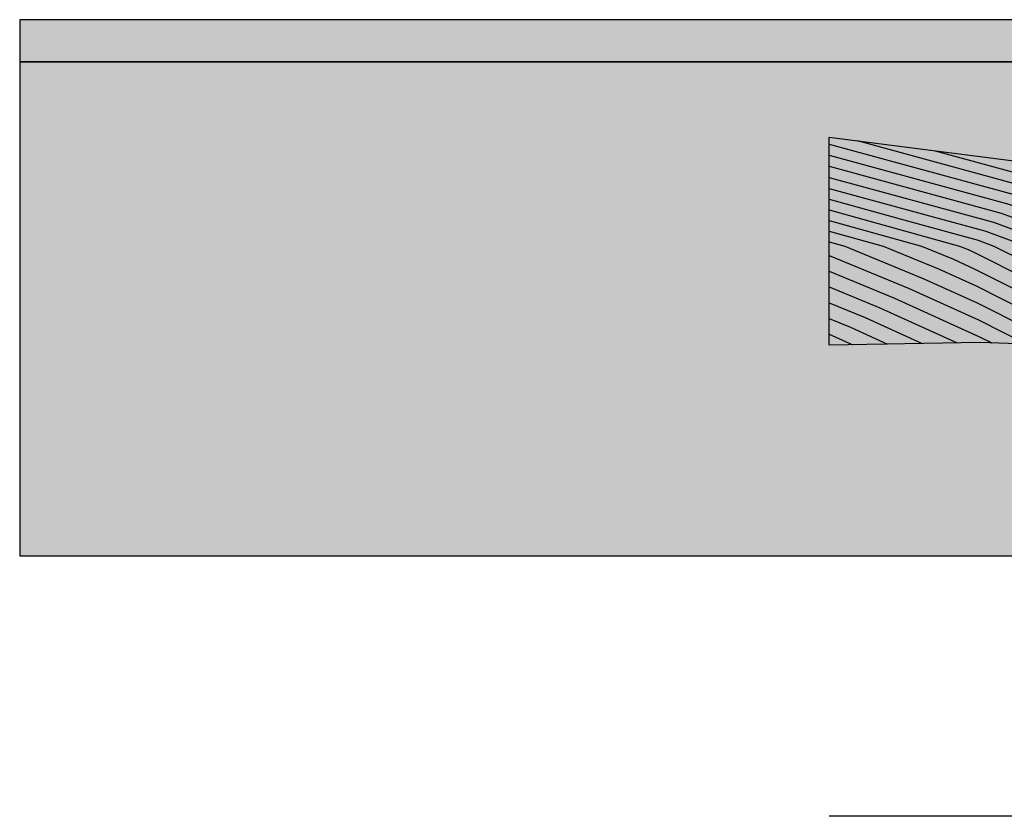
# Model space of a CAD drawing. Header units: millimetres. Extents: x 71327 to 340371, y 150071 to 223334.
# Tile 2 of 36: x 251893 to 259114, y 195152 to 200994. Entities that reach past the tile are written whole.
import ezdxf

# ---------------------------------------------------------------- set-up
doc = ezdxf.new("R2010")
doc.units = ezdxf.units.MM
doc.header["$LTSCALE"] = 0.5
doc.header["$MEASUREMENT"] = 0
doc.linetypes.add('PLINE', pattern=[0])
for name, color, linetype in [('0(Nye konstruksjoner)', 7, 'Continuous'), ('711--_E__ Eksisterende terreng (Skravur)(Nye konstruksjoner)', 7, 'Continuous'), ('711--_E__ Eksisterende terreng(Nye konstruksjoner)', 7, 'Continuous')]:
    doc.layers.add(name, color=color, linetype=linetype)

msp = doc.modelspace()

# ---------------------------------------------------------------- hatches: boundary and pattern name
at = {"layer": '0(Nye konstruksjoner)', "linetype": 'Continuous'}
h = msp.add_hatch(dxfattribs=at)
h.set_pattern_fill('Naturstein_0001', color=256, style=0, pattern_type=2)
h.set_pattern_definition([(45, (86076.71, 123683.99), (-111.36932, 111.36932), [0, -105, 0, -157.5]), (110, (86426.71, 123683.99), (148.00159, 53.86817), [0, -77, 0, -133])])
h.paths.add_polyline_path([(251893.4, 200684), (262429.6, 200684), (262429.6, 200994), (251893.4, 200994)])
h = msp.add_hatch(dxfattribs=at)
h.set_pattern_fill('Jord_0001', color=256, style=0, pattern_type=2)
h.set_pattern_definition([(45, (86076.7, 123334), (-275.7716, 275.7716), []), (45, (85984.8, 123425.9), (-551.5433, 551.5433), []), (45, (85892.9, 123517.84), (-551.5433, 551.5433), []), (135, (85800.94, 123609.76), (91.92388, 91.92388), [390, -390])])
h.paths.add_polyline_path([(251893.4, 197061.7), (287387, 197061.7), (287387, 200684), (251893.4, 200684)])
at = {"layer": '711--_E__ Eksisterende terreng (Skravur)(Nye konstruksjoner)', "linetype": 'Continuous'}
h = msp.add_hatch(dxfattribs=at)
h.set_pattern_fill('Skrålinjer_3_0001', color=256, style=0, pattern_type=2)
h.set_pattern_definition([(344.74967, (86076.71, 250735.58), (127.279217, 46.740525), [])])
h.paths.add_polyline_path([(257829.6, 200133.7), (257829.6, 199740.6), (258886.7, 199334), (259393.8, 199930.5)])
h = msp.add_hatch(dxfattribs=at)
h.set_pattern_fill('Skrålinjer_3_0001', color=256, style=0, pattern_type=2)
h.set_pattern_definition([(339.807117, (86076.71, 267459.92), (127.279217, 39.977495), [])])
h.paths.add_polyline_path([(259393.8, 199930.5), (258886.7, 199334), (260156.7, 199334), (259955.8, 199812.5), (259931.9, 199814.5)])
h = msp.add_hatch(dxfattribs=at)
h.set_pattern_fill('Skrålinjer_3_0001', color=256, style=0, pattern_type=2)
h.set_pattern_definition([(344.485586, (86076.71, 251402.555), (127.279217, 42.503585), [])])
h.paths.add_polyline_path([(257829.6, 199740.6), (257829.6, 199334), (258886.7, 199334)])
h = msp.add_hatch(dxfattribs=at)
h.set_pattern_fill('Skrålinjer_3_0001', color=256, style=0, pattern_type=2)
h.set_pattern_definition([(335.56499, (86076.71, 284180.15), (127.27922, 62.395556), [])])
h.paths.add_polyline_path([(257829.6, 198633.9), (257829.6, 198606.8), (258936.2, 198626.7), (258886.7, 199334)])
h = msp.add_hatch(dxfattribs=at)
h.set_pattern_fill('Skrålinjer_3_0001', color=256, style=0, pattern_type=2)
h.set_pattern_definition([(337.56768, (86076.71, 276768.55), (127.27922, 63.209854), [])])
h.paths.add_polyline_path([(258886.7, 199334), (257829.6, 199334), (257829.6, 198633.9)])
h = msp.add_hatch(dxfattribs=at)
h.set_pattern_fill('Skrålinjer_3_0001', color=256, style=0, pattern_type=2)
h.set_pattern_definition([(333.091146, (86076.71, 293343.47), (127.27922, 55.16642), [])])
h.paths.add_polyline_path([(260156.7, 199334), (258886.7, 199334), (258936.2, 198626.7), (259292.1, 198613.5)])

# ---------------------------------------------------------------- linework, layer by layer
at = {"layer": '0(Nye konstruksjoner)', "linetype": 'PLINE', "flags": 128}
for points in [[(251893.4, 200684), (262429.6, 200684), (262429.6, 200994), (251893.4, 200994)], [(251893.4, 197061.7), (287387, 197061.7), (287387, 200684), (251893.4, 200684)]]:
    msp.add_lwpolyline(points, close=True, dxfattribs=at)
at = {"layer": '711--_E__ Eksisterende terreng(Nye konstruksjoner)', "linetype": 'PLINE'}
for p, q in [((257829.6, 200133.7), (259393.8, 199930.5)), ((257829.6, 199740.6), (257829.6, 200133.7)), ((257829.6, 199334), (257829.6, 199740.6)), ((257829.6, 198633.9), (257829.6, 199334)), ((257829.6, 198606.8), (257829.6, 198633.9)), ((258936.2, 198626.7), (257829.6, 198606.8)), ((259292.1, 198613.5), (258936.2, 198626.7)), ((259931.9, 195152), (257829.6, 195152))]:
    msp.add_line(p, q, dxfattribs=at)

doc.saveas('drawing.dxf')
